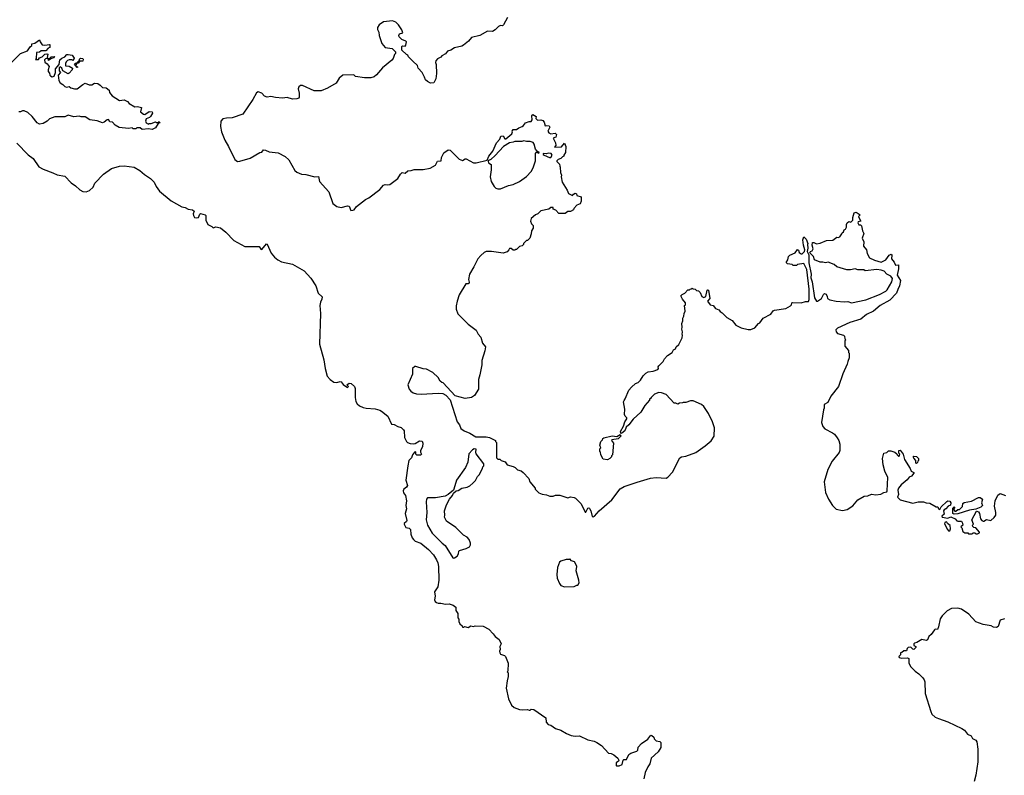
# Model space of a CAD drawing. Extents: x 1980017 to 2252640, y 74400 to 266395.
# Tile 192 of 256: x 2088645 to 2099582, y 231615 to 240012. Entities that reach past the tile are written whole.
import ezdxf

# ---------------------------------------------------------------- set-up
doc = ezdxf.new("R2010")
doc.units = 0

msp = doc.modelspace()

# ---------------------------------------------------------------- linework, layer by layer
at = {"layer": '0CON20XD'}
for points in [[(2094062, 240035), (2094020, 239955), (2094007, 239943), (2093985, 239948), (2093965, 239938), (2093925, 239900), (2093897, 239883), (2093840, 239885), (2093755, 239836), (2093665, 239816), (2093630, 239775), (2093575, 239731), (2093555, 239720), (2093475, 239698), (2093435, 239674), (2093397, 239663), (2093375, 239633), (2093335, 239612), (2093322, 239595), (2093285, 239576), (2093267, 239555), (2093263, 239535), (2093272, 239515), (2093276, 239415), (2093267, 239355), (2093245, 239310), (2093208, 239308), (2093174, 239324), (2093152, 239345), (2093142, 239375), (2093114, 239424), (2093073, 239475), (2093062, 239505), (2093011, 239551), (2092965, 239600), (2092957, 239617), (2092940, 239625), (2092890, 239675), (2092890, 239715), (2092898, 239722), (2092925, 239720), (2092935, 239728), (2092941, 239765), (2092933, 239775), (2092891, 239791), (2092861, 239821), (2092857, 239835), (2092863, 239857), (2092900, 239865), (2092888, 239898), (2092852, 239955), (2092824, 239984), (2092785, 239999), (2092685, 239989), (2092639, 239955), (2092620, 239925), (2092619, 239905), (2092636, 239875), (2092637, 239835), (2092666, 239746), (2092705, 239702), (2092782, 239692), (2092820, 239655), (2092820, 239635), (2092810, 239625), (2092795, 239580), (2092779, 239561), (2092674, 239476), (2092609, 239401), (2092582, 239378), (2092545, 239368), (2092475, 239368), (2092375, 239382), (2092355, 239398), (2092235, 239396), (2092195, 239362), (2092162, 239308), (2092065, 239250), (2091995, 239221), (2091915, 239221), (2091785, 239281), (2091765, 239281), (2091746, 239265), (2091738, 239245), (2091750, 239195), (2091749, 239151), (2091745, 239142), (2091725, 239132), (2091675, 239131), (2091615, 239146), (2091565, 239141), (2091487, 239147), (2091435, 239160), (2091395, 239152), (2091363, 239163), (2091336, 239196), (2091295, 239212), (2091275, 239198), (2091236, 239125), (2091125, 238964), (2091005, 238922), (2090941, 238919), (2090901, 238909), (2090881, 238885), (2090876, 238825), (2090886, 238765), (2090922, 238675), (2090966, 238605), (2091035, 238458), (2091065, 238437), (2091090, 238440), (2091205, 238473), (2091314, 238536), (2091335, 238542), (2091354, 238566), (2091375, 238563), (2091415, 238543), (2091515, 238532), (2091595, 238492), (2091636, 238456), (2091702, 238335), (2091725, 238318), (2091775, 238297), (2091825, 238293), (2091925, 238267), (2091965, 238268), (2091977, 238215), (2092078, 238098), (2092125, 237968), (2092168, 237938), (2092215, 237927), (2092285, 237944), (2092305, 237940), (2092325, 237893), (2092345, 237894), (2092359, 237901), (2092386, 237935), (2092485, 238014), (2092525, 238031), (2092645, 238126), (2092687, 238173)], [(2088554, 239536), (2088655, 239637), (2088732, 239665), (2088761, 239709), (2088780, 239725), (2088780, 239745), (2088815, 239753), (2088865, 239788), (2088872, 239765), (2088894, 239734), (2088925, 239731), (2088975, 239738), (2088980, 239735), (2088980, 239705), (2088960, 239695), (2088935, 239668), (2088885, 239668), (2088865, 239652), (2088832, 239648), (2088828, 239582), (2088820, 239570), (2088855, 239570), (2088865, 239588), (2088895, 239598), (2088925, 239630), (2088945, 239632), (2088958, 239628), (2088952, 239592), (2088960, 239580), (2088975, 239580), (2088995, 239598), (2089030, 239605), (2089025, 239590), (2088998, 239582), (2088965, 239560), (2088960, 239580), (2088933, 239577), (2088922, 239565), (2088925, 239540), (2088950, 239520), (2088972, 239492), (2088960, 239455), (2088960, 239435), (2088977, 239417), (2088980, 239395), (2088987, 239387), (2089005, 239378), (2089028, 239385), (2089042, 239425), (2089043, 239467), (2089082, 239515), (2089090, 239565), (2089114, 239586), (2089145, 239598), (2089170, 239625), (2089185, 239627), (2089227, 239617), (2089250, 239585), (2089248, 239572), (2089235, 239560), (2089228, 239568), (2089195, 239568), (2089175, 239560), (2089160, 239545), (2089153, 239527), (2089155, 239500), (2089196, 239496), (2089230, 239475), (2089228, 239455), (2089195, 239418), (2089185, 239412), (2089123, 239443), (2089112, 239475), (2089095, 239490), (2089083, 239477), (2089082, 239445), (2089098, 239425), (2089072, 239395), (2089080, 239335), (2089095, 239310), (2089125, 239292), (2089145, 239270), (2089165, 239263), (2089195, 239270), (2089214, 239254), (2089255, 239243), (2089285, 239243), (2089346, 239294), (2089373, 239307), (2089415, 239289), (2089445, 239290), (2089475, 239308), (2089512, 239302), (2089540, 239285), (2089565, 239260), (2089606, 239256), (2089638, 239228), (2089642, 239202), (2089672, 239165), (2089755, 239116), (2089805, 239123), (2089842, 239105), (2089862, 239082), (2089923, 239043), (2089955, 239048), (2089998, 239038), (2089988, 238988), (2090022, 238962), (2090035, 238958), (2090085, 238992), (2090118, 238988), (2090120, 238975), (2090098, 238935), (2090086, 238924), (2090051, 238909), (2090043, 238883), (2090050, 238865), (2090075, 238850), (2090085, 238860), (2090105, 238858), (2090152, 238878), (2090165, 238870), (2090185, 238870), (2090195, 238880), (2090200, 238865), (2090182, 238858), (2090155, 238812), (2090115, 238792), (2090075, 238798), (2090005, 238793), (2089985, 238810), (2089945, 238810), (2089935, 238800), (2089905, 238800), (2089895, 238810), (2089855, 238802), (2089750, 238815), (2089705, 238840), (2089675, 238873), (2089645, 238877), (2089632, 238902), (2089615, 238898), (2089585, 238873), (2089565, 238867), (2089505, 238888), (2089425, 238900), (2089373, 238933), (2089327, 238933), (2089305, 238941), (2089245, 238933), (2089185, 238950), (2089145, 238934), (2089035, 238933), (2088975, 238912), (2088952, 238885), (2088905, 238858), (2088867, 238853), (2088838, 238865), (2088783, 238935), (2088735, 238982), (2088695, 239000), (2088675, 239000), (2088655, 238990), (2088635, 238990)], [(2089285, 239480), (2089253, 239517), (2089265, 239530), (2089280, 239530), (2089282, 239538), (2089308, 239562), (2089310, 239575), (2089320, 239585), (2089345, 239580), (2089350, 239575), (2089348, 239552), (2089315, 239550), (2089295, 239530), (2089280, 239530), (2089272, 239518), (2089270, 239500), (2089290, 239485), (2089285, 239480)], [(2092687, 238173), (2092705, 238182), (2092726, 238176), (2092755, 238181), (2092844, 238246), (2092874, 238295), (2092895, 238316), (2092925, 238306), (2092955, 238334), (2092995, 238336), (2093025, 238346), (2093125, 238349), (2093206, 238364), (2093265, 238397), (2093285, 238442), (2093325, 238443), (2093330, 238480), (2093358, 238532), (2093405, 238567), (2093425, 238562), (2093525, 238462), (2093565, 238448), (2093593, 238467), (2093606, 238466), (2093685, 238422), (2093715, 238420), (2093838, 238452), (2093856, 238495), (2093899, 238551), (2093941, 238645), (2093978, 238685), (2093991, 238719), (2094015, 238720), (2094035, 238690), (2094045, 238690), (2094113, 238745), (2094120, 238765), (2094117, 238775), (2094128, 238792), (2094165, 238791), (2094190, 238810), (2094226, 238824), (2094243, 238837), (2094263, 238867), (2094305, 238882), (2094325, 238880), (2094339, 238901), (2094332, 238945), (2094345, 238960), (2094380, 238935), (2094378, 238915), (2094395, 238897), (2094435, 238899), (2094455, 238892), (2094472, 238875), (2094482, 238832), (2094495, 238838), (2094525, 238832), (2094532, 238818), (2094512, 238775), (2094522, 238755), (2094545, 238743), (2094592, 238752), (2094607, 238735), (2094602, 238708), (2094570, 238695), (2094598, 238645), (2094600, 238615), (2094584, 238594), (2094662, 238598), (2094695, 238640), (2094710, 238605), (2094708, 238535), (2094690, 238505), (2094690, 238495), (2094675, 238490), (2094655, 238470), (2094625, 238460), (2094610, 238445), (2094610, 238435), (2094640, 238405), (2094643, 238383), (2094650, 238375), (2094652, 238315), (2094662, 238285), (2094660, 238265), (2094672, 238205), (2094727, 238117), (2094741, 238081), (2094785, 238058), (2094797, 238075), (2094815, 238084), (2094828, 238078), (2094835, 238060), (2094880, 238045), (2094880, 237995), (2094870, 237965), (2094835, 237950), (2094800, 237915), (2094795, 237900), (2094765, 237880), (2094735, 237880), (2094705, 237860), (2094635, 237860), (2094600, 237895), (2094570, 237905), (2094570, 237925), (2094545, 237927), (2094522, 237908), (2094435, 237890), (2094399, 237855), (2094375, 237843), (2094328, 237802), (2094320, 237775), (2094330, 237745), (2094350, 237725), (2094350, 237695), (2094330, 237665), (2094327, 237633), (2094310, 237585), (2094285, 237560), (2094275, 237560), (2094240, 237525), (2094240, 237515), (2094225, 237500), (2094195, 237490), (2094165, 237460), (2094155, 237460), (2094145, 237450), (2094125, 237450), (2094105, 237470), (2094085, 237470), (2094080, 237455), (2094058, 237432), (2094015, 237418), (2093885, 237438), (2093825, 237438), (2093804, 237426), (2093767, 237393), (2093734, 237356), (2093690, 237265), (2093640, 237185), (2093631, 237125), (2093639, 237095), (2093636, 237084), (2093625, 237077), (2093602, 237078), (2093527, 236955), (2093503, 236885), (2093494, 236834), (2093494, 236794), (2093513, 236745), (2093625, 236630), (2093715, 236562), (2093736, 236516), (2093767, 236485), (2093786, 236416), (2093818, 236375), (2093812, 236332), (2093780, 236225), (2093777, 236175), (2093756, 236065), (2093740, 236015), (2093740, 235905), (2093698, 235835), (2093665, 235812), (2093595, 235803), (2093483, 235833), (2093350, 235975), (2093335, 235980), (2093317, 235997), (2093292, 236035), (2093235, 236092), (2093165, 236128), (2093125, 236132), (2093045, 236158), (2093033, 236157), (2093010, 236135), (2093007, 236073), (2092957, 235955), (2092972, 235905), (2092988, 235885), (2093016, 235866), (2093054, 235854), (2093105, 235850), (2093295, 235863), (2093345, 235858), (2093379, 235839), (2093426, 235786), (2093505, 235542), (2093530, 235510), (2093545, 235470), (2093582, 235445), (2093646, 235416), (2093710, 235375), (2093826, 235376), (2093865, 235368), (2093930, 235335), (2093930, 235325), (2093940, 235315), (2093942, 235142), (2093955, 235130), (2093977, 235127), (2093993, 235113), (2094037, 235097), (2094060, 235065), (2094127, 235047), (2094150, 235035), (2094175, 235010), (2094217, 234997), (2094239, 234979), (2094300, 234915), (2094310, 234875), (2094370, 234805), (2094370, 234795), (2094410, 234755), (2094448, 234738), (2094495, 234733), (2094535, 234718), (2094572, 234718), (2094595, 234728), (2094645, 234728), (2094735, 234700), (2094765, 234708), (2094805, 234702), (2094820, 234695), (2094883, 234633), (2094925, 234540), (2094935, 234540), (2094957, 234583), (2094965, 234588), (2094975, 234580), (2094990, 234555), (2095005, 234492), (2095015, 234487), (2095030, 234495), (2095083, 234555), (2095224, 234676), (2095315, 234798), (2095360, 234825), (2095505, 234871), (2095652, 234918), (2095715, 234924), (2095825, 234918), (2095845, 234928), (2095898, 234985), (2095978, 235145), (2095995, 235156), (2096045, 235163), (2096156, 235204), (2096260, 235275), (2096326, 235334), (2096358, 235385), (2096362, 235475), (2096342, 235545), (2096296, 235636), (2096243, 235713), (2096220, 235735), (2096125, 235778), (2096095, 235778), (2096045, 235760), (2096015, 235760), (2096007, 235753), (2095975, 235750), (2095955, 235740), (2095935, 235750), (2095915, 235750), (2095825, 235848), (2095773, 235867), (2095745, 235868), (2095695, 235850), (2095660, 235815), (2095660, 235805), (2095640, 235795), (2095640, 235785), (2095590, 235725), (2095545, 235650), (2095458, 235572), (2095410, 235510), (2095382, 235485), (2095366, 235444), (2095335, 235416), (2095323, 235413), (2095318, 235435), (2095353, 235495), (2095367, 235543), (2095390, 235575), (2095388, 235588), (2095370, 235605), (2095362, 235625), (2095368, 235685), (2095352, 235765), (2095358, 235782), (2095372, 235798), (2095412, 235895), (2095441, 235929), (2095485, 235968), (2095515, 235980), (2095540, 236005), (2095570, 236055), (2095600, 236085), (2095625, 236099), (2095682, 236108), (2095732, 236125), (2095740, 236135), (2095738, 236155), (2095743, 236165), (2095792, 236215), (2095807, 236243), (2095841, 236279), (2095892, 236315), (2095907, 236343), (2095928, 236355), (2095938, 236375), (2095966, 236404), (2096002, 236475), (2096008, 236505), (2096002, 236515), (2096007, 236545), (2095998, 236575), (2096002, 236595), (2096000, 236635), (2096012, 236665), (2096012, 236695), (2096022, 236718), (2096024, 236746), (2096038, 236775), (2096028, 236835), (2096040, 236845), (2096040, 236865), (2096008, 236905), (2095990, 236945), (2096002, 236958), (2096032, 236975), (2096065, 237010), (2096085, 237010), (2096092, 237018), (2096105, 237020), (2096115, 237030), (2096125, 237020), (2096148, 237018), (2096163, 237003), (2096185, 237000), (2096205, 236980), (2096222, 236935), (2096245, 236924), (2096268, 236935), (2096282, 237005), (2096285, 237010), (2096295, 237007), (2096310, 236915), (2096284, 236884), (2096314, 236844), (2096347, 236837), (2096374, 236804), (2096409, 236789), (2096425, 236768), (2096446, 236756), (2096501, 236701), (2096560, 236670), (2096599, 236619), (2096658, 236588), (2096735, 236570), (2096765, 236570), (2096811, 236589), (2096852, 236635), (2096868, 236642), (2096903, 236695), (2096990, 236740), (2097015, 236777), (2097030, 236785), (2097155, 236802), (2097205, 236832), (2097217, 236845), (2097220, 236865), (2097231, 236869), (2097325, 236864), (2097375, 236880), (2097405, 236880), (2097416, 236904), (2097414, 237016), (2097388, 237235), (2097355, 237302), (2097285, 237290), (2097275, 237280), (2097235, 237280), (2097225, 237290), (2097175, 237300), (2097160, 237315), (2097177, 237343), (2097185, 237380), (2097200, 237395), (2097259, 237421), (2097285, 237460), (2097295, 237450), (2097302, 237425), (2097325, 237410), (2097335, 237410), (2097363, 237435), (2097367, 237455), (2097350, 237505), (2097342, 237565), (2097355, 237600), (2097380, 237575), (2097398, 237525), (2097394, 237515), (2097400, 237475), (2097392, 237435), (2097409, 237399), (2097412, 237312), (2097435, 237185), (2097433, 237143), (2097448, 237098), (2097475, 236923), (2097495, 236886), (2097505, 236884), (2097550, 236915), (2097575, 236960), (2097585, 236968), (2097603, 236963), (2097613, 236935), (2097618, 236915), (2097645, 236898), (2097715, 236883), (2097805, 236876), (2097845, 236880), (2097885, 236864), (2098045, 236900), (2098195, 236958), (2098266, 236995), (2098281, 237009), (2098332, 237098), (2098341, 237135), (2098323, 237163), (2098276, 237186), (2098246, 237216), (2098215, 237229), (2098165, 237236), (2098035, 237223), (2098022, 237232), (2097955, 237234), (2097925, 237244), (2097875, 237231), (2097832, 237232), (2097720, 237265), (2097691, 237291), (2097626, 237316), (2097595, 237311), (2097565, 237319), (2097535, 237318), (2097474, 237344), (2097461, 237381), (2097423, 237423), (2097430, 237435), (2097446, 237444), (2097458, 237465)], [(2088615, 238640), (2088740, 238510), (2088795, 238471), (2088858, 238378), (2088905, 238351), (2089015, 238312), (2089060, 238290), (2089145, 238272), (2089218, 238198), (2089265, 238166), (2089315, 238120), (2089345, 238104), (2089385, 238099), (2089422, 238115), (2089460, 238150), (2089481, 238195), (2089575, 238294), (2089665, 238357), (2089755, 238384), (2089805, 238387), (2089915, 238373), (2089981, 238335), (2090030, 238291), (2090097, 238247), (2090138, 238205), (2090160, 238160), (2090197, 238107), (2090329, 237999), (2090445, 237934), (2090485, 237926), (2090515, 237907), (2090565, 237898), (2090582, 237885), (2090571, 237855), (2090574, 237835), (2090587, 237815), (2090605, 237810), (2090632, 237815), (2090647, 237853), (2090655, 237858), (2090705, 237842), (2090712, 237835), (2090713, 237783), (2090736, 237736), (2090780, 237715), (2090795, 237700), (2090825, 237710), (2090875, 237701), (2090935, 237651), (2091025, 237557), (2091145, 237491), (2091305, 237490), (2091324, 237464), (2091335, 237460), (2091385, 237520), (2091395, 237518), (2091438, 237419), (2091475, 237374), (2091512, 237342), (2091552, 237322), (2091675, 237296), (2091805, 237223), (2091879, 237139), (2091934, 237054), (2091961, 236975), (2092005, 236932), (2092003, 236905), (2091987, 236873), (2091978, 236835), (2091986, 236746), (2091976, 236405), (2092023, 236233), (2092037, 236137), (2092062, 236052), (2092092, 236012), (2092135, 235984), (2092169, 235981), (2092205, 235990), (2092217, 235987), (2092237, 235957), (2092285, 235924), (2092297, 235935), (2092280, 235955), (2092305, 235972), (2092328, 235968), (2092363, 235935), (2092373, 235915), (2092373, 235813), (2092379, 235769), (2092393, 235743), (2092420, 235720), (2092462, 235702), (2092495, 235694), (2092595, 235689), (2092645, 235674), (2092665, 235661), (2092734, 235605), (2092775, 235519), (2092805, 235513), (2092845, 235491), (2092881, 235481), (2092908, 235455), (2092914, 235444), (2092920, 235370), (2092941, 235325), (2092953, 235313), (2092981, 235301), (2093015, 235297), (2093037, 235303), (2093085, 235331), (2093115, 235330), (2093122, 235305), (2093118, 235265), (2093096, 235224), (2093097, 235205), (2093107, 235183), (2093096, 235174), (2093055, 235174), (2093047, 235185), (2093045, 235210), (2093032, 235208), (2093009, 235175), (2092996, 235145), (2092966, 235114), (2092955, 235054), (2092936, 234895), (2092953, 234835), (2092943, 234817), (2092913, 234795), (2092906, 234775), (2092910, 234755), (2092929, 234725), (2092941, 234665), (2092934, 234615), (2092942, 234575), (2092928, 234525), (2092946, 234445), (2092943, 234435), (2092917, 234415), (2092917, 234405), (2092935, 234368), (2092970, 234360), (2092985, 234348), (2092988, 234295), (2093004, 234254), (2093020, 234235), (2093039, 234219), (2093102, 234195), (2093185, 234124), (2093243, 234065), (2093275, 234009), (2093289, 233975), (2093297, 233935), (2093300, 233785), (2093289, 233711), (2093254, 233655), (2093259, 233605), (2093251, 233565), (2093260, 233545), (2093274, 233534), (2093295, 233527), (2093323, 233527), (2093375, 233518), (2093415, 233519), (2093460, 233505), (2093490, 233485), (2093490, 233445), (2093512, 233412), (2093510, 233365), (2093522, 233352), (2093522, 233325), (2093535, 233300), (2093560, 233275), (2093563, 233263), (2093577, 233263), (2093585, 233270), (2093625, 233257), (2093655, 233277), (2093685, 233270), (2093705, 233278), (2093795, 233272), (2093855, 233238), (2093905, 233188), (2093926, 233156), (2093972, 233125), (2093992, 233075), (2093980, 233045), (2093982, 233015), (2093973, 232995), (2093977, 232975), (2093985, 232963), (2094030, 232945), (2094040, 232935), (2094072, 232862), (2094068, 232772), (2094060, 232765), (2094070, 232755), (2094072, 232715), (2094059, 232665), (2094049, 232585), (2094076, 232465), (2094108, 232395), (2094139, 232369), (2094195, 232348), (2094235, 232342), (2094285, 232348), (2094305, 232340), (2094315, 232340), (2094325, 232350), (2094357, 232347), (2094488, 232255), (2094492, 232205), (2094515, 232178), (2094545, 232172), (2094596, 232136), (2094656, 232116), (2094719, 232079), (2094771, 232059)], [(2093955, 238132), (2093985, 238133), (2094075, 238170), (2094125, 238180), (2094196, 238214), (2094275, 238268), (2094327, 238325), (2094350, 238365), (2094376, 238444), (2094373, 238527), (2094385, 238540), (2094395, 238540), (2094405, 238530), (2094420, 238535), (2094392, 238552), (2094373, 238573), (2094360, 238630), (2094347, 238647), (2094315, 238660), (2094275, 238659), (2094245, 238667), (2094223, 238657), (2094145, 238660), (2094125, 238650), (2094085, 238643), (2094020, 238605), (2093928, 238502), (2093880, 238460), (2093853, 238447), (2093848, 238435), (2093851, 238421), (2093882, 238402), (2093882, 238345), (2093870, 238265), (2093882, 238215), (2093915, 238160), (2093935, 238140), (2093955, 238132)], [(2094531, 238481), (2094545, 238482), (2094558, 238505), (2094547, 238527), (2094515, 238528), (2094495, 238520), (2094460, 238525), (2094460, 238515), (2094470, 238505), (2094531, 238481)], [(2097458, 237465), (2097448, 237505), (2097453, 237537), (2097465, 237538), (2097495, 237522), (2097535, 237530), (2097605, 237557), (2097676, 237564), (2097723, 237597), (2097735, 237592), (2097755, 237600), (2097778, 237632), (2097780, 237645), (2097794, 237656), (2097804, 237676), (2097818, 237685), (2097828, 237705), (2097828, 237735), (2097838, 237755), (2097855, 237768), (2097877, 237763), (2097900, 237785), (2097900, 237815), (2097913, 237865), (2097935, 237872), (2097982, 237845), (2097963, 237825), (2097968, 237805), (2097987, 237773), (2097960, 237765), (2097953, 237755), (2097964, 237734), (2097985, 237732), (2097995, 237720), (2098006, 237666), (2098022, 237635), (2098001, 237585), (2098023, 237545), (2098019, 237495), (2098050, 237455), (2098058, 237415), (2098086, 237366), (2098140, 237340), (2098215, 237318), (2098266, 237344), (2098304, 237396), (2098325, 237408), (2098332, 237395), (2098327, 237355), (2098358, 237318), (2098372, 237285), (2098408, 237288), (2098408, 237245), (2098392, 237175), (2098428, 237115), (2098417, 237055), (2098400, 237015), (2098386, 236974), (2098312, 236895), (2098202, 236838), (2098130, 236775), (2098050, 236735), (2097987, 236683), (2097865, 236648), (2097730, 236585), (2097710, 236565), (2097713, 236543), (2097730, 236525), (2097797, 236507), (2097807, 236497), (2097810, 236465), (2097820, 236455), (2097810, 236445), (2097810, 236385), (2097850, 236335), (2097850, 236315), (2097860, 236305), (2097860, 236255), (2097842, 236215), (2097838, 236185), (2097788, 236075), (2097740, 235935), (2097653, 235827), (2097623, 235757), (2097580, 235735), (2097580, 235695), (2097572, 235675), (2097552, 235535), (2097565, 235490), (2097590, 235465), (2097675, 235422), (2097696, 235406), (2097726, 235366), (2097742, 235335), (2097753, 235295), (2097754, 235226), (2097746, 235204), (2097668, 235105), (2097622, 235015), (2097582, 234875), (2097597, 234757), (2097628, 234685), (2097674, 234614), (2097715, 234572), (2097785, 234558), (2097835, 234568), (2097900, 234610), (2097955, 234677), (2098025, 234718), (2098065, 234722), (2098105, 234738), (2098155, 234732), (2098212, 234738), (2098245, 234757), (2098278, 234765), (2098282, 234775), (2098288, 234925), (2098254, 234995), (2098237, 235065), (2098229, 235135), (2098244, 235196), (2098275, 235202), (2098295, 235222), (2098322, 235222), (2098367, 235207), (2098388, 235188), (2098390, 235175), (2098405, 235160), (2098415, 235160), (2098420, 235185), (2098410, 235195), (2098410, 235225), (2098425, 235230), (2098460, 235185), (2098472, 235125), (2098536, 235026), (2098548, 234995), (2098575, 234980), (2098575, 234972), (2098552, 234938), (2098525, 234928), (2098503, 234897), (2098435, 234842), (2098408, 234805), (2098398, 234785), (2098408, 234735), (2098397, 234705), (2098425, 234678), (2098565, 234640), (2098624, 234654), (2098685, 234656), (2098715, 234643), (2098755, 234638), (2098825, 234600), (2098845, 234600), (2098852, 234575), (2098865, 234568), (2098882, 234598), (2098942, 234658), (2098955, 234664), (2098975, 234661), (2098986, 234645), (2098983, 234617), (2098957, 234605), (2098934, 234576), (2098912, 234565), (2098908, 234555), (2098912, 234518), (2098888, 234495), (2098890, 234485), (2098955, 234472), (2098987, 234487), (2099037, 234467), (2099054, 234444), (2099065, 234438), (2099105, 234440), (2099117, 234417), (2099120, 234395), (2099100, 234375), (2099110, 234365), (2099122, 234325), (2099145, 234308), (2099175, 234310), (2099185, 234300), (2099225, 234300), (2099235, 234310), (2099255, 234310), (2099265, 234300), (2099285, 234298), (2099305, 234310), (2099306, 234316), (2099266, 234366), (2099245, 234370), (2099232, 234382), (2099230, 234395), (2099240, 234405), (2099222, 234455), (2099271, 234549), (2099275, 234552), (2099295, 234542), (2099306, 234526), (2099317, 234465), (2099332, 234445), (2099345, 234440), (2099355, 234438), (2099385, 234458), (2099432, 234448), (2099469, 234481), (2099488, 234505), (2099488, 234535), (2099472, 234605), (2099479, 234665), (2099510, 234730), (2099535, 234746), (2099596, 234726)], [(2095175, 235122), (2095125, 235130), (2095100, 235175), (2095097, 235207), (2095090, 235215), (2095090, 235245), (2095100, 235255), (2095090, 235285), (2095100, 235325), (2095118, 235342), (2095122, 235358), (2095134, 235366), (2095225, 235387), (2095278, 235382), (2095315, 235402), (2095321, 235385), (2095294, 235356), (2095222, 235345), (2095220, 235335), (2095240, 235305), (2095230, 235175), (2095220, 235165), (2095220, 235155), (2095200, 235135), (2095175, 235122)], [(2093465, 234028), (2093475, 234032), (2093505, 234052), (2093518, 234075), (2093524, 234106), (2093532, 234115), (2093605, 234137), (2093640, 234155), (2093652, 234178), (2093652, 234195), (2093637, 234235), (2093615, 234260), (2093574, 234284), (2093488, 234368), (2093385, 234438), (2093362, 234485), (2093367, 234505), (2093362, 234555), (2093385, 234620), (2093418, 234685), (2093452, 234725), (2093465, 234750), (2093493, 234777), (2093515, 234782), (2093555, 234807), (2093615, 234818), (2093645, 234832), (2093679, 234861), (2093709, 234891), (2093732, 234935), (2093750, 234955), (2093787, 235023), (2093790, 235045), (2093800, 235055), (2093800, 235075), (2093716, 235186), (2093710, 235205), (2093715, 235238), (2093695, 235243), (2093675, 235233), (2093635, 235187), (2093621, 235095), (2093596, 235035), (2093496, 234895), (2093478, 234832), (2093462, 234785), (2093406, 234734), (2093372, 234718), (2093265, 234699), (2093175, 234698), (2093164, 234685), (2093159, 234655), (2093166, 234535), (2093160, 234455), (2093174, 234395), (2093226, 234305), (2093337, 234195), (2093370, 234170), (2093455, 234032), (2093465, 234028)], [(2098605, 235080), (2098600, 235085), (2098600, 235115), (2098575, 235140), (2098570, 235155), (2098575, 235160), (2098607, 235157), (2098628, 235135), (2098630, 235115), (2098620, 235105), (2098618, 235092), (2098605, 235080)], [(2099025, 234518), (2099010, 234525), (2099010, 234585), (2099023, 234597), (2099030, 234595), (2099030, 234585), (2099020, 234575), (2099020, 234565), (2099032, 234552), (2099045, 234550), (2099065, 234570), (2099085, 234570), (2099118, 234602), (2099120, 234635), (2099135, 234648), (2099217, 234663), (2099295, 234702), (2099315, 234702), (2099340, 234685), (2099330, 234645), (2099338, 234615), (2099320, 234595), (2099267, 234573), (2099195, 234563), (2099065, 234522), (2099025, 234518)], [(2098975, 234332), (2098984, 234355), (2098980, 234390), (2098950, 234415), (2098945, 234430), (2098935, 234432), (2098922, 234425), (2098918, 234408), (2098950, 234345), (2098962, 234332), (2098975, 234332)], [(2094695, 233708), (2094805, 233712), (2094835, 233730), (2094845, 233730), (2094860, 233755), (2094857, 233785), (2094826, 233886), (2094832, 233935), (2094826, 233955), (2094806, 233986), (2094775, 234000), (2094755, 234020), (2094748, 234012), (2094715, 234012), (2094654, 233996), (2094641, 233985), (2094620, 233925), (2094610, 233845), (2094616, 233805), (2094640, 233745), (2094654, 233724), (2094695, 233708)], [(2099583, 233355), (2099535, 233338), (2099512, 233268), (2099495, 233258), (2099463, 233263), (2099435, 233278), (2099345, 233292), (2099265, 233322), (2099186, 233406), (2099105, 233460), (2099065, 233473), (2098995, 233468), (2098947, 233443), (2098891, 233389), (2098870, 233355), (2098850, 233265), (2098838, 233235), (2098815, 233238), (2098805, 233230), (2098770, 233180), (2098744, 233156), (2098729, 233121), (2098715, 233112), (2098665, 233123), (2098610, 233090), (2098585, 233082), (2098578, 233075), (2098578, 233058), (2098600, 233045), (2098600, 233035), (2098576, 233014), (2098565, 233018), (2098545, 233040), (2098514, 233036), (2098502, 233025), (2098495, 233000), (2098465, 233000), (2098445, 232980), (2098430, 232975), (2098430, 232955), (2098410, 232935), (2098412, 232925), (2098445, 232918), (2098505, 232920), (2098520, 232915), (2098523, 232863), (2098545, 232820), (2098591, 232771), (2098633, 232743), (2098675, 232700), (2098690, 232675), (2098698, 232655), (2098702, 232525), (2098764, 232324), (2098778, 232295), (2098815, 232262), (2098850, 232245), (2098955, 232208), (2099110, 232135), (2099140, 232115), (2099174, 232074), (2099213, 232053), (2099228, 232025), (2099266, 232006), (2099276, 231986), (2099287, 231905), (2099286, 231765), (2099267, 231615), (2099246, 231545)], [(2094771, 232059), (2094815, 232050), (2094865, 232053), (2094955, 232011), (2095025, 231996), (2095055, 231980), (2095106, 231945), (2095185, 231860), (2095215, 231858), (2095245, 231844), (2095290, 231805), (2095300, 231785), (2095296, 231774), (2095272, 231755), (2095270, 231725), (2095275, 231720), (2095305, 231720), (2095336, 231734), (2095347, 231783), (2095355, 231790), (2095385, 231790), (2095412, 231845), (2095435, 231862), (2095500, 231885), (2095510, 231895), (2095513, 231927), (2095551, 231969), (2095623, 232017), (2095655, 232060), (2095668, 232058), (2095688, 232038), (2095692, 232022), (2095715, 232000), (2095755, 231990), (2095765, 231980), (2095768, 231925), (2095737, 231875), (2095660, 231805), (2095646, 231744), (2095622, 231708), (2095593, 231645), (2095578, 231575)]]:
    msp.add_lwpolyline(points, dxfattribs=at)

doc.saveas('drawing.dxf')
